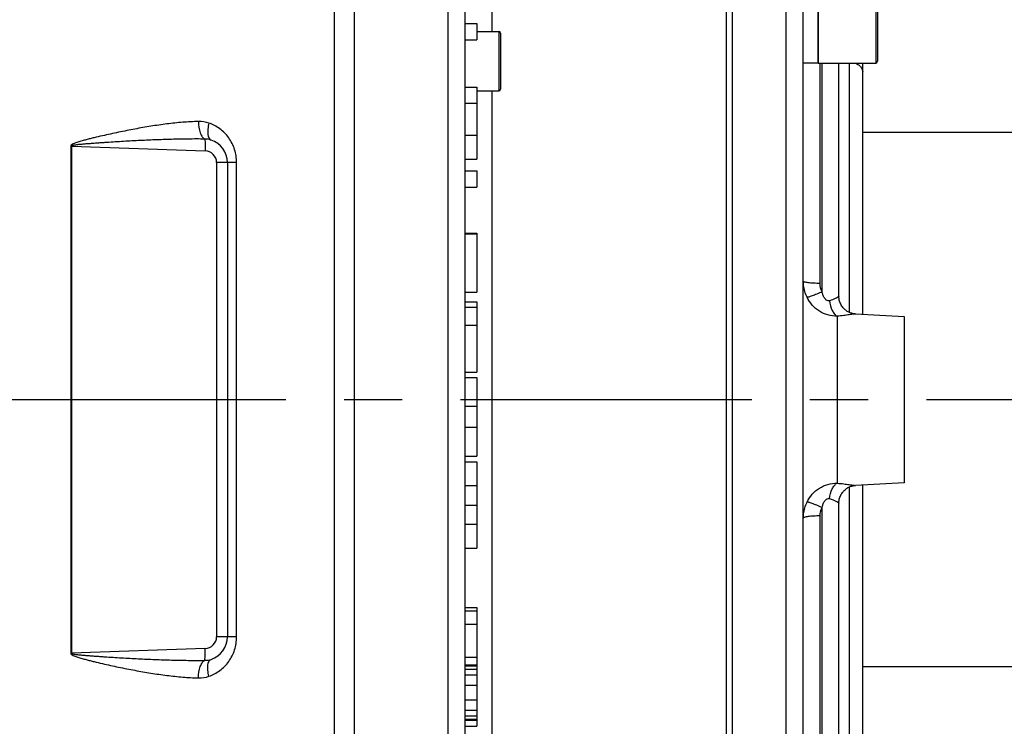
# Model space of a CAD drawing. Extents: x 0 to 2037, y -777 to 1557.
# Tile 17 of 70: x 486 to 569, y 317 to 376. Entities that reach past the tile are written whole.
import ezdxf

# ---------------------------------------------------------------- set-up
doc = ezdxf.new("R2010")
doc.units = 0
doc.header["$LTSCALE"] = 65.395
doc.linetypes.add('CENTER', pattern=[0.6, 0.375, -0.075, 0.075, -0.075])
doc.layers.get('0').update_dxf_attribs({"linetype": 'CONTINUOUS'})
doc.layers.add('3_ALL_AXES', color=7, linetype='CONTINUOUS')
doc.styles.get("Standard").update_dxf_attribs({"font": 'arial.ttf'})
doc.dimstyles.new('DIMSTYLE_1', dxfattribs={"dimtxt": 8, "dimasz": 3, "dimexe": 2, "dimexo": 1.5, "dimgap": 2, "dimtad": 1, "dimdec": 1, "dimlfac": 2, "dimtxsty": 'STANDARD', "dimblk": '_ARROW_FILLED', "dimblk1": '_ARROW_FILLED', "dimblk2": '_ARROW_FILLED', "dimcen": 0.09, "dimazin": 3, "dimtp": 0.8, "dimtm": 0.8, "dimtfac": 1, "dimtdec": 65535, "dimtofl": 0, "dimtmove": 0, "dimatfit": 3, "dimtolj": 1})
doc.dimstyles.new('DIMSTYLE_2', dxfattribs={"dimtxt": 8, "dimasz": 3, "dimexe": 2, "dimexo": 1.5, "dimgap": 2, "dimtad": 1, "dimdec": 1, "dimlfac": 2, "dimtxsty": 'STANDARD', "dimblk": '_ARROW_FILLED', "dimblk1": '_ARROW_FILLED', "dimblk2": '_ARROW_FILLED', "dimcen": 0.09, "dimazin": 3, "dimtp": 0.5, "dimtm": 0.5, "dimtfac": 1, "dimtdec": 65535, "dimtofl": 0, "dimtmove": 0, "dimatfit": 3, "dimtolj": 1})

# ---------------------------------------------------------------- blocks, each defined once
blk = doc.blocks.new('_ARROW_FILLED')
at = {"color": 0, "linetype": 'BYBLOCK'}
blk.add_solid([(0, 0), (-1, 0.25), (-1, -0.25)], dxfattribs=at)
blk = doc.blocks.new('*D1')
at = {"color": 2, "linetype": 'CONTINUOUS'}
for p, q in [((514.057, 684.328), (666.27, 684.328)), ((666.27, 684.328), (670.27, 684.328)), ((668.27, 684.328), (668.27, 514.328)), ((668.27, 344.328), (668.27, 514.328)), ((667.171, 344.328), (670.27, 344.328))]:
    blk.add_line(p, q, dxfattribs=at)
at = {"color": 2, "linetype": 'CONTINUOUS', "xscale": 3, "yscale": 3, "zscale": 3}
for p, rotation in [((668.27, 684.328), 90), ((668.27, 344.328), 270)]:
    blk.add_blockref('_ARROW_FILLED', p, dxfattribs=dict(at, rotation=rotation))
at = {"color": 2, "linetype": 'CONTINUOUS', "insert": (658.27, 514.328), "char_height": 8, "width": 42.82528, "attachment_point": 2, "rotation": 90}
blk.add_mtext('695 max', dxfattribs=at)
blk = doc.blocks.new('*D2')
at = {"color": 2, "linetype": 'CONTINUOUS'}
for p, q in [((632.307, 365.56), (632.307, 722.061)), ((486.307, 720.061), (559.307, 720.061)), ((632.307, 720.061), (559.307, 720.061))]:
    blk.add_line(p, q, dxfattribs=at)
at = {"color": 2, "linetype": 'CONTINUOUS', "xscale": 3, "yscale": 3, "zscale": 3, "rotation": 180}
blk.add_blockref('_ARROW_FILLED', (486.307, 720.061), dxfattribs=at)
at = {"color": 2, "linetype": 'CONTINUOUS', "xscale": 3, "yscale": 3, "zscale": 3}
blk.add_blockref('_ARROW_FILLED', (632.307, 720.061), dxfattribs=at)
at = {"color": 2, "linetype": 'CONTINUOUS', "insert": (559.307, 730.061), "char_height": 8, "width": 18.64684, "attachment_point": 2}
blk.add_mtext('292', dxfattribs=at)

msp = doc.modelspace()

# ---------------------------------------------------------------- linework, layer by layer
at = {"color": 7, "linetype": 'CONTINUOUS'}
for p, q in [((546.306, 435.311), (546.306, 253.346)), ((552.302, 255.004), (552.302, 433.653)), ((523.807, 405.38), (523.807, 283.277)), ((553.552, 380.665), (553.552, 372.665)), ((558.552, 380.515), (558.552, 372.815)), ((523.807, 375.988), (524.807, 375.988)), ((524.807, 375.988), (524.807, 374.613)), ((524.807, 375.328), (526.657, 375.328)), ((526.807, 375.178), (526.807, 370.478)), ((523.807, 374.613), (524.807, 374.613)), ((553.552, 372.665), (558.402, 372.665)), ((555.302, 353.035), (555.302, 372.665)), ((557.307, 351.513), (557.307, 372.665)), ((523.807, 370.648), (524.807, 370.648)), ((524.807, 370.648), (524.807, 364.564)), ((524.807, 370.328), (526.657, 370.328)), ((523.807, 369.279), (524.807, 369.279)), ((523.807, 366.598), (524.807, 366.598)), ((572.807, 366.828), (557.307, 366.828)), ((503.807, 364.286), (503.807, 324.371)), ((523.807, 364.564), (524.807, 364.564)), ((523.807, 363.585), (524.807, 363.585)), ((524.807, 363.585), (524.807, 362.21)), ((523.807, 362.21), (524.807, 362.21)), ((523.807, 358.345), (524.807, 358.345)), ((523.807, 358.287), (524.807, 358.287)), ((524.807, 358.345), (524.807, 353.373)), ((523.807, 353.373), (524.807, 353.373)), ((523.807, 352.573), (524.807, 352.573)), ((524.807, 352.573), (524.807, 346.658)), ((555.302, 353.01), (555.302, 353.035)), ((556.706, 351.544), (560.807, 351.329)), ((560.807, 351.329), (560.807, 337.327)), ((523.807, 346.658), (524.807, 346.658)), ((523.807, 346.193), (524.807, 346.193)), ((524.807, 346.193), (524.807, 339.571)), ((523.807, 343.781), (524.807, 343.781)), ((523.807, 342.028), (524.807, 342.028)), ((523.807, 339.571), (524.807, 339.571)), ((523.807, 339.094), (524.807, 339.094)), ((524.807, 339.094), (524.807, 331.828)), ((523.807, 337.093), (524.807, 337.093)), ((560.807, 337.327), (556.706, 337.112)), ((557.307, 315.992), (557.307, 337.144)), ((523.807, 335.461), (524.807, 335.461)), ((555.302, 335.622), (555.302, 335.646)), ((555.302, 315.992), (555.302, 335.622)), ((523.807, 333.856), (524.807, 333.856)), ((523.807, 331.828), (524.807, 331.828)), ((523.807, 326.842), (524.807, 326.842)), ((524.807, 326.842), (524.807, 316.832)), ((523.807, 322.657), (524.807, 322.657)), ((523.807, 322.006), (524.807, 322.006)), ((572.807, 321.828), (557.307, 321.828)), ((523.807, 317.342), (524.807, 317.342)), ((523.807, 316.839), (524.807, 316.839))]:
    msp.add_line(p, q, dxfattribs=at)
at = {"color": 9, "linetype": 'CONTINUOUS'}
for p, q in [((550.854, 253.505), (550.854, 435.152)), ((512.785, 402.158), (512.785, 286.499)), ((514.463, 402.158), (514.463, 286.499)), ((522.359, 401.882), (522.359, 286.775)), ((558.402, 380.665), (558.402, 372.665)), ((526.089, 375.328), (526.089, 378.979)), ((526.657, 375.328), (526.657, 370.328)), ((553.723, 354.115), (553.723, 372.665)), ((553.88, 353.415), (553.88, 372.665)), ((556.195, 351.666), (556.195, 372.665)), ((526.089, 309.678), (526.089, 370.328)), ((490.617, 365.678), (490.666, 365.678)), ((490.617, 365.678), (490.617, 322.978)), ((490.666, 365.678), (501.923, 365.285)), ((490.666, 365.678), (490.666, 322.978)), ((504.576, 364.286), (502.889, 364.286)), ((502.889, 364.286), (502.889, 324.371)), ((504.576, 324.371), (504.576, 364.286)), ((523.807, 352.104), (524.807, 352.104)), ((555.145, 351.36), (555.145, 337.297)), ((523.807, 350.605), (524.807, 350.605)), ((556.195, 315.992), (556.195, 336.99)), ((553.88, 315.992), (553.88, 335.242)), ((553.723, 315.992), (553.723, 334.542)), ((523.807, 326.545), (524.807, 326.545)), ((523.807, 325.428), (524.807, 325.428)), ((504.576, 324.371), (502.889, 324.371)), ((490.617, 322.978), (490.666, 322.978)), ((501.923, 323.371), (490.666, 322.978)), ((523.807, 321.915), (524.807, 321.915)), ((523.807, 321.635), (524.807, 321.635)), ((523.807, 321.172), (524.807, 321.172)), ((523.807, 320.294), (524.807, 320.294)), ((523.807, 319.054), (524.807, 319.054)), ((523.807, 318.179), (524.807, 318.179)), ((523.807, 317.718), (524.807, 317.718)), ((523.807, 317.429), (524.807, 317.429))]:
    msp.add_line(p, q, dxfattribs=at)
at = {"color": 7, "linetype": 'CONTINUOUS'}
for points in [[(555.338, 352.71), (555.319, 352.807), (555.307, 352.907), (555.302, 353.01)], [(556.706, 351.544), (556.665, 351.547), (556.613, 351.552), (556.559, 351.56), (556.502, 351.57), (556.443, 351.583), (556.382, 351.599), (556.321, 351.618), (556.258, 351.64), (556.195, 351.666), (556.132, 351.696), (556.069, 351.729), (556.006, 351.766), (555.943, 351.807), (555.882, 351.853), (555.822, 351.902), (555.763, 351.955), (555.706, 352.012), (555.652, 352.073), (555.6, 352.139), (555.551, 352.208), (555.505, 352.282), (555.463, 352.36), (555.425, 352.441), (555.391, 352.527), (555.362, 352.617), (555.338, 352.71)], [(555.337, 335.944), (555.361, 336.037), (555.39, 336.126), (555.423, 336.211), (555.461, 336.293), (555.503, 336.37), (555.548, 336.444), (555.596, 336.513), (555.648, 336.578), (555.702, 336.64), (555.758, 336.697), (555.816, 336.75), (555.876, 336.8), (555.938, 336.845), (556, 336.887), (556.063, 336.925), (556.127, 336.958), (556.191, 336.988), (556.254, 337.015), (556.318, 337.038), (556.38, 337.057), (556.441, 337.074), (556.501, 337.087), (556.558, 337.097), (556.613, 337.104), (556.665, 337.11), (556.706, 337.112)], [(555.302, 335.646), (555.307, 335.749), (555.319, 335.848), (555.337, 335.944)]]:
    msp.add_lwpolyline(points, dxfattribs=at)
for centre, radius, start, end in [((526.657, 375.178), 0.15, 0, 90), ((558.402, 372.815), 0.15, 270, 360), ((526.657, 370.478), 0.15, 270, 360), ((501.807, 364.286), 2, 0, 72.09416), ((501.807, 324.371), 2, 287.90585, 360)]:
    msp.add_arc(centre, radius, start, end, dxfattribs=at)
at = {"color": 9, "linetype": 'CONTINUOUS'}
for centre, radius, start, end in [((501.415, 365.136), 2.615, 71.50346, 91.25644), ((501.896, 364.555), 1.717, 72.16507, 90.22625), ((501.889, 364.286), 1, 0, 88), ((501.889, 324.371), 1, 272, 360), ((501.896, 324.102), 1.717, 269.77368, 287.83495), ((501.415, 323.521), 2.615, 268.74368, 288.4964)]:
    msp.add_arc(centre, radius, start, end, dxfattribs=at)
for points, knots in [([(556.693, 372.666), (556.783, 372.625), (556.947, 372.533), (557.147, 372.354), (557.276, 372.147), (557.307, 371.994), (557.307, 371.921)], [0, 0, 0, 0, 0.29163, 0.552403, 0.784921, 1, 1, 1, 1]), ([(501.358, 367.751), (500.918, 367.741), (500.031, 367.69), (498.697, 367.549), (497.351, 367.354), (496.225, 367.157), (495.319, 366.983), (494.636, 366.844), (493.952, 366.697), (493.267, 366.544), (492.696, 366.41), (492.239, 366.298), (491.896, 366.21), (491.554, 366.118), (491.27, 366.034), (491.046, 365.96), (490.878, 365.895), (490.727, 365.825), (490.617, 365.736), (490.617, 365.678)], [0, 0, 0, 0, 0.11994, 0.241742, 0.365214, 0.490149, 0.553102, 0.616345, 0.679853, 0.743603, 0.807571, 0.83963, 0.871736, 0.903886, 0.936078, 0.95219, 0.968313, 0.984437, 1, 1, 1, 1]), ([(501.358, 367.751), (501.364, 367.423), (501.426, 366.963), (501.649, 366.468), (501.807, 366.305), (501.889, 366.272)], [0, 0, 0, 0, 0.604942, 0.835538, 1, 1, 1, 1]), ([(502.245, 367.616), (502.201, 367.45), (502.153, 367.205), (502.137, 366.882), (502.15, 366.564), (502.247, 366.245), (502.422, 366.189)], [0, 0, 0, 0, 0.34209, 0.496879, 0.63584, 1, 1, 1, 1]), ([(504.576, 364.286), (504.576, 364.661), (504.46, 365.406), (503.962, 366.4), (503.205, 367.175), (502.573, 367.506), (502.245, 367.616)], [0, 0, 0, 0, 0.260144, 0.514024, 0.759822, 1, 1, 1, 1]), ([(501.889, 366.272), (501.424, 366.277), (500.494, 366.277), (499.095, 366.25), (497.694, 366.202), (496.523, 366.149), (495.586, 366.1), (494.882, 366.06), (494.177, 366.017), (493.589, 365.979), (493.119, 365.947), (492.766, 365.922), (492.413, 365.896), (492.06, 365.869), (491.766, 365.845), (491.53, 365.824), (491.354, 365.808), (491.178, 365.79), (491.031, 365.772), (490.914, 365.756), (490.827, 365.742), (490.752, 365.726), (490.701, 365.71), (490.666, 365.693), (490.666, 365.678)], [0, 0, 0, 0, 0.123827, 0.248068, 0.372684, 0.497636, 0.560227, 0.622889, 0.685617, 0.748408, 0.779826, 0.811258, 0.842704, 0.874163, 0.905635, 0.921376, 0.93712, 0.952867, 0.968617, 0.976494, 0.984371, 0.992247, 0.996189, 1, 1, 1, 1]), ([(501.889, 366.272), (501.895, 366.258), (501.904, 366.219), (501.919, 366.106), (501.929, 365.906), (501.932, 365.616), (501.927, 365.4), (501.923, 365.285)], [0, 0, 0, 0, 0.0458, 0.120062, 0.34593, 0.651578, 1, 1, 1, 1]), ([(552.616, 352.947), (552.462, 353.26), (552.328, 353.72), (552.302, 354.186), (552.302, 354.303)], [0, 0, 0, 0, 0.748923, 1, 1, 1, 1]), ([(553.723, 354.115), (553.54, 354.116), (553.203, 354.125), (552.807, 354.158), (552.553, 354.196), (552.422, 354.228), (552.342, 354.254), (552.302, 354.288), (552.302, 354.303)], [0, 0, 0, 0, 0.377992, 0.695607, 0.817654, 0.909594, 0.969336, 1, 1, 1, 1]), ([(553.88, 353.415), (553.733, 353.348), (553.457, 353.226), (553.126, 353.093), (552.902, 353.013), (552.776, 352.973), (552.685, 352.951), (552.634, 352.944), (552.616, 352.947)], [0, 0, 0, 0, 0.359965, 0.667509, 0.79058, 0.888461, 0.958649, 1, 1, 1, 1]), ([(554.513, 352.661), (554.473, 352.651), (554.385, 352.647), (554.261, 352.7), (554.16, 352.791), (554.051, 352.939), (553.954, 353.149), (553.902, 353.326), (553.88, 353.415)], [0, 0, 0, 0, 0.114468, 0.235996, 0.362297, 0.490037, 0.745305, 1, 1, 1, 1]), ([(555.145, 351.36), (554.886, 351.357), (554.361, 351.424), (553.636, 351.748), (553.029, 352.266), (552.732, 352.71), (552.616, 352.947)], [0, 0, 0, 0, 0.247518, 0.497024, 0.748014, 1, 1, 1, 1]), ([(555.266, 353.002), (555.182, 352.94), (554.94, 352.804), (554.68, 352.703), (554.513, 352.661)], [0, 0, 0, 0, 0.376517, 1, 1, 1, 1]), ([(554.513, 352.661), (554.547, 352.378), (554.648, 351.979), (554.903, 351.551), (555.062, 351.404), (555.145, 351.36)], [0, 0, 0, 0, 0.574799, 0.811015, 1, 1, 1, 1]), ([(555.293, 353.024), (555.291, 353.022), (555.283, 353.015), (555.273, 353.007), (555.266, 353.002)], [0, 0, 0, 0, 0.195963, 1, 1, 1, 1]), ([(555.302, 353.035), (555.302, 353.035), (555.3, 353.03), (555.296, 353.027), (555.293, 353.024)], [0, 0, 0, 0, 0.135294, 1, 1, 1, 1]), ([(556.706, 351.544), (556.683, 351.546), (556.622, 351.539), (556.51, 351.525), (556.356, 351.502), (556.084, 351.462), (555.676, 351.407), (555.332, 351.373), (555.145, 351.36)], [0, 0, 0, 0, 0.042922, 0.116, 0.216059, 0.339456, 0.642306, 1, 1, 1, 1]), ([(552.616, 335.71), (552.732, 335.947), (553.029, 336.391), (553.636, 336.909), (554.361, 337.232), (554.886, 337.3), (555.145, 337.297)], [0, 0, 0, 0, 0.251977, 0.502957, 0.752458, 1, 1, 1, 1]), ([(554.513, 335.996), (554.547, 336.278), (554.648, 336.678), (554.903, 337.106), (555.062, 337.253), (555.145, 337.297)], [0, 0, 0, 0, 0.574799, 0.811015, 1, 1, 1, 1]), ([(555.145, 337.297), (555.332, 337.283), (555.676, 337.25), (556.084, 337.195), (556.356, 337.154), (556.51, 337.131), (556.622, 337.117), (556.683, 337.111), (556.706, 337.112)], [0, 0, 0, 0, 0.357673, 0.660519, 0.783919, 0.883983, 0.957073, 1, 1, 1, 1]), ([(553.88, 335.242), (553.902, 335.331), (553.954, 335.507), (554.051, 335.717), (554.16, 335.866), (554.261, 335.957), (554.385, 336.01), (554.473, 336.006), (554.513, 335.996)], [0, 0, 0, 0, 0.254732, 0.510025, 0.637743, 0.764008, 0.885526, 1, 1, 1, 1]), ([(554.513, 335.996), (554.614, 335.97), (554.795, 335.91), (555.025, 335.804), (555.184, 335.71), (555.267, 335.657), (555.293, 335.633)], [0, 0, 0, 0, 0.360847, 0.658926, 0.878959, 1, 1, 1, 1]), ([(552.302, 334.354), (552.302, 334.471), (552.328, 334.937), (552.462, 335.397), (552.616, 335.71)], [0, 0, 0, 0, 0.251049, 1, 1, 1, 1]), ([(553.88, 335.242), (553.733, 335.309), (553.457, 335.43), (553.126, 335.564), (552.902, 335.644), (552.776, 335.684), (552.685, 335.705), (552.634, 335.713), (552.616, 335.71)], [0, 0, 0, 0, 0.359965, 0.66751, 0.79058, 0.888461, 0.958649, 1, 1, 1, 1]), ([(555.293, 335.633), (555.294, 335.632), (555.298, 335.628), (555.302, 335.625), (555.302, 335.622)], [0, 0, 0, 0, 0.373039, 1, 1, 1, 1]), ([(553.723, 334.542), (553.54, 334.541), (553.203, 334.531), (552.807, 334.499), (552.553, 334.461), (552.422, 334.429), (552.342, 334.403), (552.302, 334.369), (552.302, 334.354)], [0, 0, 0, 0, 0.377992, 0.695607, 0.817654, 0.909594, 0.969336, 1, 1, 1, 1]), ([(502.245, 321.04), (502.573, 321.151), (503.205, 321.482), (503.962, 322.257), (504.46, 323.25), (504.576, 323.996), (504.576, 324.371)], [0, 0, 0, 0, 0.240178, 0.485974, 0.739851, 1, 1, 1, 1]), ([(490.617, 322.978), (490.617, 322.921), (490.727, 322.832), (490.878, 322.762), (491.046, 322.697), (491.27, 322.622), (491.554, 322.539), (491.896, 322.447), (492.239, 322.359), (492.696, 322.247), (493.267, 322.113), (493.952, 321.959), (494.636, 321.813), (495.319, 321.674), (496.225, 321.5), (497.351, 321.303), (498.697, 321.108), (500.031, 320.966), (500.918, 320.916), (501.358, 320.906)], [0, 0, 0, 0, 0.01556, 0.031685, 0.047807, 0.063919, 0.096111, 0.128261, 0.160367, 0.192427, 0.256395, 0.320145, 0.383652, 0.446895, 0.509848, 0.634783, 0.758256, 0.880059, 1, 1, 1, 1]), ([(490.666, 322.978), (490.666, 322.964), (490.701, 322.947), (490.752, 322.931), (490.827, 322.915), (490.914, 322.901), (491.031, 322.884), (491.178, 322.867), (491.354, 322.849), (491.53, 322.832), (491.766, 322.812), (492.06, 322.787), (492.413, 322.76), (492.766, 322.735), (493.119, 322.71), (493.589, 322.678), (494.177, 322.64), (494.882, 322.597), (495.586, 322.557), (496.523, 322.508), (497.694, 322.454), (499.095, 322.407), (500.494, 322.38), (501.424, 322.38), (501.889, 322.385)], [0, 0, 0, 0, 0.003802, 0.007741, 0.015618, 0.023495, 0.031372, 0.047122, 0.062869, 0.078613, 0.094354, 0.125827, 0.157286, 0.188733, 0.220165, 0.251583, 0.314375, 0.377104, 0.439767, 0.502358, 0.627311, 0.751929, 0.876172, 1, 1, 1, 1]), ([(501.889, 322.385), (501.895, 322.399), (501.904, 322.438), (501.919, 322.551), (501.929, 322.751), (501.932, 323.041), (501.927, 323.257), (501.923, 323.371)], [0, 0, 0, 0, 0.0458, 0.120062, 0.34593, 0.651578, 1, 1, 1, 1]), ([(501.358, 320.906), (501.364, 321.233), (501.426, 321.694), (501.649, 322.188), (501.807, 322.351), (501.889, 322.385)], [0, 0, 0, 0, 0.604942, 0.835538, 1, 1, 1, 1]), ([(502.245, 321.04), (502.201, 321.207), (502.153, 321.452), (502.137, 321.774), (502.15, 322.093), (502.247, 322.411), (502.422, 322.468)], [0, 0, 0, 0, 0.34209, 0.496879, 0.63584, 1, 1, 1, 1])]:
    msp.add_open_spline(points, degree=3, knots=knots, dxfattribs=at)
for points in [[(553.88, 353.415), (553.778, 353.631), (553.723, 353.876), (553.723, 354.115)], [(553.723, 334.542), (553.723, 334.781), (553.778, 335.026), (553.88, 335.242)]]:
    msp.add_open_spline(points, degree=3, dxfattribs=at)
at = {"layer": '3_ALL_AXES', "color": 7, "linetype": 'CONTINUOUS'}
for p, q in [((545.807, 435.328), (545.807, 253.328)), ((553.552, 372.665), (553.552, 380.665)), ((553.552, 372.665), (552.302, 372.665))]:
    msp.add_line(p, q, dxfattribs=at)
at = {"layer": '3_ALL_AXES', "color": 2, "linetype": 'CENTER'}
msp.add_line((665.671, 344.328), (74.74, 344.328), dxfattribs=at)

# ---------------------------------------------------------------- dimensions: what is measured, and where the dimension line sits
at = {"color": 2, "linetype": 'CONTINUOUS'}
dim = msp.add_linear_dim(base=(632.307, 720.061), p1=(486.307, 735.769), p2=(632.307, 364.06), dimstyle='DIMSTYLE_2', dxfattribs=at)
dim.commit()
dim.dimension.update_dxf_attribs({"geometry": '*D2', "text_midpoint": (559.16, 720.061), "dimtype": 160})
dim = msp.add_linear_dim(base=(668.27, 684.328), p1=(671.77, 344.328), p2=(512.557, 684.328), angle=90, text='695 max', dimstyle='DIMSTYLE_1', dxfattribs=at)
dim.commit()
dim.dimension.update_dxf_attribs({"geometry": '*D1', "text_midpoint": (668.27, 514.415), "dimtype": 160})

doc.saveas('drawing.dxf')
